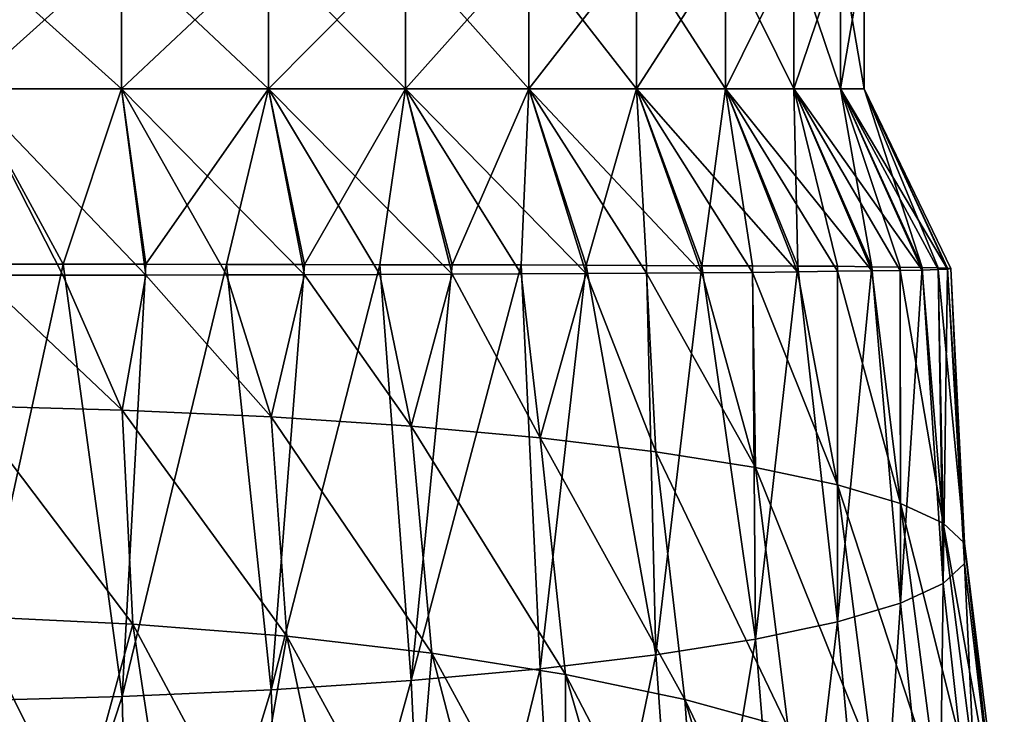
# Model space of a CAD drawing. Header units: metres. Extents: x -109 to 109, y -67 to 73.
# Tile 232 of 253: x 78.42 to 87.46, y 18 to 24.37. Entities that reach past the tile are written whole.
import ezdxf

# ---------------------------------------------------------------- set-up
doc = ezdxf.new("R2010")
doc.units = ezdxf.units.M
doc.layers.add('solid_508035_K244200000C76', color=7, linetype='CONTINUOUS')

msp = doc.modelspace()

# ---------------------------------------------------------------- linework, layer by layer
at = {"layer": 'solid_508035_K244200000C76'}
for points in [[(77.945915, 25.009401, 2.421922), (77.945915, 23.739401, 2.421922), (79.359177, 23.739401, 2.099335)], [(79.359177, 25.009401, 2.099335), (77.945915, 25.009401, 2.421922), (79.359177, 23.739401, 2.099335)], [(79.359177, 25.009401, -16.438745), (79.359177, 23.739401, -16.438745), (77.945915, 23.739401, -16.761333)], [(77.945915, 25.009401, -16.761333), (79.359177, 25.009401, -16.438745), (77.945915, 23.739401, -16.761333)], [(79.359177, 25.009401, 2.099335), (79.359177, 23.739401, 2.099335), (80.708435, 23.739401, 1.569809)], [(80.708435, 25.009401, 1.569809), (79.359177, 25.009401, 2.099335), (80.708435, 23.739401, 1.569809)], [(80.708435, 25.009401, -15.90922), (80.708435, 23.739401, -15.90922), (79.359177, 23.739401, -16.438745)], [(79.359177, 25.009401, -16.438745), (80.708435, 25.009401, -15.90922), (79.359177, 23.739401, -16.438745)], [(80.708435, 25.009401, 1.569809), (80.708435, 23.739401, 1.569809), (81.964211, 23.739401, 0.844805)], [(81.964211, 25.009401, 0.844805), (80.708435, 25.009401, 1.569809), (81.964211, 23.739401, 0.844805)], [(81.964211, 25.009401, -15.184216), (81.964211, 23.739401, -15.184216), (80.708435, 23.739401, -15.90922)], [(80.708435, 25.009401, -15.90922), (81.964211, 25.009401, -15.184216), (80.708435, 23.739401, -15.90922)], [(81.964211, 25.009401, 0.844805), (81.964211, 23.739401, 0.844805), (83.097839, 23.739401, -0.059256)], [(83.097839, 25.009401, -0.059256), (81.964211, 25.009401, 0.844805), (83.097839, 23.739401, -0.059256)], [(83.097839, 25.009401, -14.280155), (83.097839, 23.739401, -14.280155), (81.964211, 23.739401, -15.184216)], [(81.964211, 25.009401, -15.184216), (83.097839, 25.009401, -14.280155), (81.964211, 23.739401, -15.184216)], [(83.097839, 25.009401, -0.059256), (83.097839, 23.739401, -0.059256), (84.083832, 23.739401, -1.121938)], [(84.083832, 25.009401, -1.121938), (83.097839, 25.009401, -0.059256), (84.083832, 23.739401, -1.121938)], [(84.083832, 25.009401, -13.217473), (84.083832, 23.739401, -13.217473), (83.097839, 23.739401, -14.280155)], [(83.097839, 25.009401, -14.280155), (84.083832, 25.009401, -13.217473), (83.097839, 23.739401, -14.280155)], [(84.083832, 25.009401, -1.121938), (84.083832, 23.739401, -1.121938), (84.90033, 23.739401, -2.319508)], [(84.90033, 25.009401, -2.319508), (84.083832, 25.009401, -1.121938), (84.90033, 23.739401, -2.319508)], [(84.90033, 25.009401, -12.019903), (84.90033, 23.739401, -12.019903), (84.083832, 23.739401, -13.217473)], [(84.083832, 25.009401, -13.217473), (84.90033, 25.009401, -12.019903), (84.083832, 23.739401, -13.217473)], [(84.90033, 25.009401, -2.319508), (84.90033, 23.739401, -2.319508), (85.529419, 23.739401, -3.625756)], [(85.529419, 25.009401, -3.625756), (84.90033, 25.009401, -2.319508), (85.529419, 23.739401, -3.625756)], [(85.529419, 25.009401, -10.713655), (85.529419, 23.739401, -10.713655), (84.90033, 23.739401, -12.019903)], [(84.90033, 25.009401, -12.019903), (85.529419, 25.009401, -10.713655), (84.90033, 23.739401, -12.019903)], [(85.529419, 25.009401, -3.625756), (85.529419, 23.739401, -3.625756), (85.956863, 23.739401, -5.011513)], [(85.956863, 25.009401, -5.011513), (85.529419, 25.009401, -3.625756), (85.956863, 23.739401, -5.011513)], [(85.956863, 25.009401, -9.327898), (85.956863, 23.739401, -9.327898), (85.529419, 23.739401, -10.713655)], [(85.529419, 25.009401, -10.713655), (85.956863, 25.009401, -9.327898), (85.529419, 23.739401, -10.713655)], [(85.956863, 25.009401, -5.011513), (85.956863, 23.739401, -5.011513), (86.17289, 23.739401, -6.444961)], [(86.17289, 25.009401, -6.444961), (85.956863, 25.009401, -5.011513), (86.17289, 23.739401, -6.444961)], [(86.17289, 25.009401, -7.89445), (86.17289, 23.739401, -7.89445), (85.956863, 23.739401, -9.327898)], [(85.956863, 25.009401, -9.327898), (86.17289, 25.009401, -7.89445), (85.956863, 23.739401, -9.327898)], [(86.17289, 25.009401, -6.444961), (86.17289, 23.739401, -6.444961), (86.17289, 23.739401, -7.89445)], [(86.17289, 25.009401, -7.89445), (86.17289, 25.009401, -6.444961), (86.17289, 23.739401, -7.89445)], [(77.945915, 23.739401, 2.421922), (78.051575, 22.030794, 3.211725), (78.821983, 22.032286, 3.066273)], [(77.945915, 23.739401, 2.421922), (78.821983, 22.032286, 3.066273), (79.581207, 22.032883, 2.863599)], [(79.359177, 23.739401, 2.099335), (77.945915, 23.739401, 2.421922), (79.581207, 22.032883, 2.863599)], [(77.945915, 23.739401, -16.761333), (78.822739, 22.13279, -17.35745), (78.05275, 22.132708, -17.502905)], [(77.945915, 23.739401, -16.761333), (79.359177, 23.739401, -16.438745), (78.822739, 22.13279, -17.35745)], [(79.359177, 23.739401, -16.438745), (79.581375, 22.13162, -17.154783), (78.822739, 22.13279, -17.35745)], [(79.359177, 23.739401, 2.099335), (79.581207, 22.032883, 2.863599), (80.32164, 22.033041, 2.605496)], [(79.359177, 23.739401, 2.099335), (80.32164, 22.033041, 2.605496), (81.03907, 22.034056, 2.293192)], [(80.708435, 23.739401, 1.569809), (79.359177, 23.739401, 2.099335), (81.03907, 22.034056, 2.293192)], [(79.359177, 23.739401, -16.438745), (80.708435, 23.739401, -15.90922), (79.581375, 22.13162, -17.154783)], [(80.708435, 23.739401, -15.90922), (80.321457, 22.129593, -16.896622), (79.581375, 22.13162, -17.154783)], [(80.708435, 23.739401, -15.90922), (81.038849, 22.127831, -16.584185), (80.321457, 22.129593, -16.896622)], [(80.708435, 23.739401, 1.569809), (81.03907, 22.034056, 2.293192), (81.730911, 22.037148, 1.927375)], [(80.708435, 23.739401, 1.569809), (81.730911, 22.037148, 1.927375), (82.394577, 22.041172, 1.509803)], [(81.964211, 23.739401, 0.844805), (80.708435, 23.739401, 1.569809), (82.394577, 22.041172, 1.509803)], [(80.708435, 23.739401, -15.90922), (81.964211, 23.739401, -15.184216), (81.038849, 22.127831, -16.584185)], [(81.964211, 23.739401, -15.184216), (81.730827, 22.127369, -16.218269), (81.038849, 22.127831, -16.584185)], [(81.964211, 23.739401, -15.184216), (82.394485, 22.127197, -15.800744), (81.730827, 22.127369, -16.218269)], [(81.964211, 23.739401, 0.844805), (82.394577, 22.041172, 1.509803), (83.027161, 22.04475, 1.042547)], [(81.964211, 23.739401, 0.844805), (83.027161, 22.04475, 1.042547), (83.621765, 22.0474, 0.530904)], [(83.097839, 23.739401, -0.059256), (81.964211, 23.739401, 0.844805), (83.621765, 22.0474, 0.530904)], [(81.964211, 23.739401, -15.184216), (83.097839, 23.739401, -14.280155), (82.394485, 22.127197, -15.800744)], [(83.097839, 23.739401, -14.280155), (83.026901, 22.126139, -15.333628), (82.394485, 22.127197, -15.800744)], [(83.097839, 23.739401, -14.280155), (83.621445, 22.123816, -14.822005), (83.026901, 22.126139, -15.333628)], [(83.097839, 23.739401, -0.059256), (83.621765, 22.0474, 0.530904), (84.175018, 22.049549, -0.021835)], [(83.097839, 23.739401, -0.059256), (84.175018, 22.049549, -0.021835), (84.684402, 22.05241, -0.613369)], [(84.083832, 23.739401, -1.121938), (83.097839, 23.739401, -0.059256), (84.684402, 22.05241, -0.613369)], [(83.097839, 23.739401, -14.280155), (84.083832, 23.739401, -13.217473), (83.621445, 22.123816, -14.822005)], [(84.083832, 23.739401, -13.217473), (84.17485, 22.120638, -14.269032), (83.621445, 22.123816, -14.822005)], [(84.083832, 23.739401, -1.121938), (84.684402, 22.05241, -0.613369), (85.147453, 22.057102, -1.241325)], [(84.083832, 23.739401, -1.121938), (85.147453, 22.057102, -1.241325), (85.563217, 22.062529, -1.90386)], [(84.90033, 23.739401, -2.319508), (84.083832, 23.739401, -1.121938), (85.563217, 22.062529, -1.90386)], [(84.083832, 23.739401, -13.217473), (84.684509, 22.117729, -13.677076), (84.17485, 22.120638, -14.269032)], [(84.083832, 23.739401, -13.217473), (84.90033, 23.739401, -12.019903), (84.684509, 22.117729, -13.677076)], [(84.90033, 23.739401, -12.019903), (85.147881, 22.116114, -13.048651), (84.684509, 22.117729, -13.677076)], [(84.90033, 23.739401, -2.319508), (85.563217, 22.062529, -1.90386), (85.928986, 22.067307, -2.596025)], [(84.90033, 23.739401, -2.319508), (85.928986, 22.067307, -2.596025), (86.243141, 22.070984, -3.314891)], [(85.529419, 23.739401, -3.625756), (84.90033, 23.739401, -2.319508), (86.243141, 22.070984, -3.314891)], [(84.90033, 23.739401, -12.019903), (85.563881, 22.114792, -12.385722), (85.147881, 22.116114, -13.048651)], [(84.90033, 23.739401, -12.019903), (85.529419, 23.739401, -10.713655), (85.563881, 22.114792, -12.385722)], [(85.529419, 23.739401, -3.625756), (86.243141, 22.070984, -3.314891), (86.502945, 22.073921, -4.055101)], [(85.529419, 23.739401, -3.625756), (86.502945, 22.073921, -4.055101), (86.705986, 22.077314, -4.810811)], [(85.956863, 23.739401, -5.011513), (85.529419, 23.739401, -3.625756), (86.705986, 22.077314, -4.810811)], [(85.529419, 23.739401, -10.713655), (86.243652, 22.109064, -10.974671), (85.929665, 22.11257, -11.693397)], [(85.529419, 23.739401, -10.713655), (85.956863, 23.739401, -9.327898), (86.243652, 22.109064, -10.974671)], [(85.529419, 23.739401, -10.713655), (85.929665, 22.11257, -11.693397), (85.563881, 22.114792, -12.385722)], [(85.956863, 23.739401, -5.011513), (86.705986, 22.077314, -4.810811), (86.851395, 22.082222, -5.57996)], [(85.956863, 23.739401, -5.011513), (86.851395, 22.082222, -5.57996), (86.938797, 22.087601, -6.358824)], [(86.17289, 23.739401, -6.444961), (85.956863, 23.739401, -5.011513), (86.938797, 22.087601, -6.358824)], [(85.956863, 23.739401, -9.327898), (86.706154, 22.100595, -9.479177), (86.50325, 22.10467, -10.23473)], [(85.956863, 23.739401, -9.327898), (86.17289, 23.739401, -7.89445), (86.706154, 22.100595, -9.479177)], [(85.956863, 23.739401, -9.327898), (86.50325, 22.10467, -10.23473), (86.243652, 22.109064, -10.974671)], [(86.17289, 23.739401, -6.444961), (86.938797, 22.087601, -6.358824), (86.968094, 22.092157, -7.144952)], [(86.17289, 23.739401, -6.444961), (86.968094, 22.092157, -7.144952), (86.938858, 22.095453, -7.931105)], [(86.17289, 23.739401, -7.89445), (86.938858, 22.095453, -7.931105), (86.851494, 22.097857, -8.710024)], [(86.17289, 23.739401, -7.89445), (86.17289, 23.739401, -6.444961), (86.938858, 22.095453, -7.931105)], [(86.17289, 23.739401, -7.89445), (86.851494, 22.097857, -8.710024), (86.706154, 22.100595, -9.479177)], [(78.822739, 22.13279, -17.35745), (79.36528, 18.166698, -17.228039), (77.945946, 18.128778, -17.520761)], [(78.05275, 22.132708, -17.502905), (78.822739, 22.13279, -17.35745), (77.945946, 18.128778, -17.520761)], [(78.822739, 22.13279, -17.35745), (79.581375, 22.13162, -17.154783), (79.36528, 18.166698, -17.228039)], [(79.581375, 22.13162, -17.154783), (80.321457, 22.129593, -16.896622), (79.36528, 18.166698, -17.228039)], [(80.321457, 22.129593, -16.896622), (80.7314, 18.228945, -16.74753), (79.36528, 18.166698, -17.228039)], [(80.321457, 22.129593, -16.896622), (81.038849, 22.127831, -16.584185), (80.7314, 18.228945, -16.74753)], [(81.038849, 22.127831, -16.584185), (81.730827, 22.127369, -16.218269), (80.7314, 18.228945, -16.74753)], [(81.730827, 22.127369, -16.218269), (82.018013, 18.314653, -16.085917), (80.7314, 18.228945, -16.74753)], [(81.730827, 22.127369, -16.218269), (82.394485, 22.127197, -15.800744), (82.018013, 18.314653, -16.085917)], [(82.394485, 22.127197, -15.800744), (83.026901, 22.126139, -15.333628), (82.018013, 18.314653, -16.085917)], [(83.026901, 22.126139, -15.333628), (83.201973, 18.422117, -15.256357), (82.018013, 18.314653, -16.085917)], [(83.027161, 22.04475, 1.042547), (82.394577, 22.041172, 1.509803), (83.201973, 20.538748, 1.082712)], [(83.026901, 22.126139, -15.333628), (83.621445, 22.123816, -14.822005), (83.201973, 18.422117, -15.256357)], [(83.621765, 22.0474, 0.530904), (83.027161, 22.04475, 1.042547), (83.201973, 20.538748, 1.082712)], [(83.621445, 22.123816, -14.822005), (84.261925, 18.549158, -14.275684), (83.201973, 18.422117, -15.256357)], [(83.621765, 22.0474, 0.530904), (83.201973, 20.538748, 1.082712), (84.261925, 20.411709, 0.102039)], [(83.621445, 22.123816, -14.822005), (84.17485, 22.120638, -14.269032), (84.261925, 18.549158, -14.275684)], [(84.175018, 22.049549, -0.021835), (83.621765, 22.0474, 0.530904), (84.261925, 20.411709, 0.102039)], [(84.17485, 22.120638, -14.269032), (84.684509, 22.117729, -13.677076), (84.261925, 18.549158, -14.275684)], [(84.684402, 22.05241, -0.613369), (84.175018, 22.049549, -0.021835), (85.176659, 20.26729, -1.012772)], [(84.175018, 22.049549, -0.021835), (84.261925, 20.411709, 0.102039), (85.176659, 20.26729, -1.012772)], [(84.684509, 22.117729, -13.677076), (85.176659, 18.693575, -13.160873), (84.261925, 18.549158, -14.275684)], [(85.147453, 22.057102, -1.241325), (84.684402, 22.05241, -0.613369), (85.176659, 20.26729, -1.012772)], [(84.684509, 22.117729, -13.677076), (85.147881, 22.116114, -13.048651), (85.176659, 18.693575, -13.160873)], [(85.563217, 22.062529, -1.90386), (85.147453, 22.057102, -1.241325), (85.92907, 20.108118, -2.241492)], [(85.147453, 22.057102, -1.241325), (85.176659, 20.26729, -1.012772), (85.92907, 20.108118, -2.241492)], [(85.147881, 22.116114, -13.048651), (85.563881, 22.114792, -12.385722), (85.176659, 18.693575, -13.160873)], [(85.563881, 22.114792, -12.385722), (85.92907, 18.852749, -11.932154), (85.176659, 18.693575, -13.160873)], [(85.928986, 22.067307, -2.596025), (85.563217, 22.062529, -1.90386), (85.92907, 20.108118, -2.241492)], [(85.563881, 22.114792, -12.385722), (85.929665, 22.11257, -11.693397), (85.92907, 18.852749, -11.932154)], [(86.243141, 22.070984, -3.314891), (85.928986, 22.067307, -2.596025), (86.507019, 19.937317, -3.559968)], [(85.928986, 22.067307, -2.596025), (85.92907, 20.108118, -2.241492), (86.507019, 19.937317, -3.559968)], [(85.929665, 22.11257, -11.693397), (86.243652, 22.109064, -10.974671), (85.92907, 18.852749, -11.932154)], [(86.243652, 22.109064, -10.974671), (86.507019, 19.02355, -10.613678), (85.92907, 18.852749, -11.932154)], [(86.502945, 22.073921, -4.055101), (86.243141, 22.070984, -3.314891), (86.507019, 19.937317, -3.559968)], [(86.243652, 22.109064, -10.974671), (86.50325, 22.10467, -10.23473), (86.507019, 19.02355, -10.613678)], [(86.705986, 22.077314, -4.810811), (86.502945, 22.073921, -4.055101), (86.898674, 19.758047, -4.943811)], [(86.502945, 22.073921, -4.055101), (86.507019, 19.937317, -3.559968), (86.898674, 19.758047, -4.943811)], [(86.50325, 22.10467, -10.23473), (86.706154, 22.100595, -9.479177), (86.507019, 19.02355, -10.613678)], [(86.706154, 22.100595, -9.479177), (86.898674, 19.202818, -9.229834), (86.507019, 19.02355, -10.613678)], [(86.851395, 22.082222, -5.57996), (86.705986, 22.077314, -4.810811), (86.898674, 19.758047, -4.943811)], [(86.706154, 22.100595, -9.479177), (86.851494, 22.097857, -8.710024), (86.898674, 19.202818, -9.229834)], [(86.938797, 22.087601, -6.358824), (86.851395, 22.082222, -5.57996), (87.095123, 19.573555, -6.367974)], [(86.851395, 22.082222, -5.57996), (86.898674, 19.758047, -4.943811), (87.095123, 19.573555, -6.367974)], [(86.851494, 22.097857, -8.710024), (86.938858, 22.095453, -7.931105), (86.898674, 19.202818, -9.229834)], [(86.938858, 22.095453, -7.931105), (87.095123, 19.38731, -7.805671), (86.898674, 19.202818, -9.229834)], [(86.968094, 22.092157, -7.144952), (86.938797, 22.087601, -6.358824), (87.095123, 19.573555, -6.367974)], [(86.938858, 22.095453, -7.931105), (86.968094, 22.092157, -7.144952), (87.095123, 19.38731, -7.805671)], [(86.968094, 22.092157, -7.144952), (87.095123, 19.573555, -6.367974), (87.095123, 19.38731, -7.805671)], [(78.051575, 22.030794, 3.211725), (77.945946, 20.832088, 3.347116), (79.36528, 20.794168, 3.054394)], [(78.821983, 22.032286, 3.066273), (78.051575, 22.030794, 3.211725), (79.36528, 20.794168, 3.054394)], [(79.581207, 22.032883, 2.863599), (78.821983, 22.032286, 3.066273), (79.36528, 20.794168, 3.054394)], [(79.581207, 22.032883, 2.863599), (79.36528, 20.794168, 3.054394), (80.7314, 20.73192, 2.573885)], [(80.32164, 22.033041, 2.605496), (79.581207, 22.032883, 2.863599), (80.7314, 20.73192, 2.573885)], [(81.03907, 22.034056, 2.293192), (80.32164, 22.033041, 2.605496), (80.7314, 20.73192, 2.573885)], [(81.03907, 22.034056, 2.293192), (80.7314, 20.73192, 2.573885), (82.018013, 20.646214, 1.912271)], [(81.730911, 22.037148, 1.927375), (81.03907, 22.034056, 2.293192), (82.018013, 20.646214, 1.912271)], [(82.394577, 22.041172, 1.509803), (81.730911, 22.037148, 1.927375), (82.018013, 20.646214, 1.912271)], [(82.394577, 22.041172, 1.509803), (82.018013, 20.646214, 1.912271), (83.201973, 20.538748, 1.082712)], [(79.463768, 18.83148, 3.393018), (79.36528, 20.794168, 3.054394), (77.945946, 20.832088, 3.347116)], [(79.463768, 18.83148, 3.393018), (77.945946, 20.832088, 3.347116), (77.995644, 18.90004, 3.690535)], [(80.876846, 18.718937, 2.904639), (80.7314, 20.73192, 2.573885), (79.36528, 20.794168, 3.054394)], [(80.876846, 18.718937, 2.904639), (79.36528, 20.794168, 3.054394), (79.463768, 18.83148, 3.393018)], [(82.207687, 18.563978, 2.232188), (82.018013, 20.646214, 1.912271), (80.7314, 20.73192, 2.573885)], [(82.207687, 18.563978, 2.232188), (80.7314, 20.73192, 2.573885), (80.876846, 18.718937, 2.904639)], [(83.43235, 18.369682, 1.389041), (83.201973, 20.538748, 1.082712), (82.018013, 20.646214, 1.912271)], [(83.43235, 18.369682, 1.389041), (82.018013, 20.646214, 1.912271), (82.207687, 18.563978, 2.232188)], [(84.528732, 18.139994, 0.392305), (84.261925, 20.411709, 0.102039), (83.201973, 20.538748, 1.082712)], [(84.528732, 18.139994, 0.392305), (83.201973, 20.538748, 1.082712), (83.43235, 18.369682, 1.389041)], [(85.474907, 17.878889, -0.740767), (85.176659, 20.26729, -1.012772), (84.261925, 20.411709, 0.102039)], [(85.474907, 17.878889, -0.740767), (84.261925, 20.411709, 0.102039), (84.528732, 18.139994, 0.392305)], [(86.253181, 17.591105, -1.989613), (85.92907, 20.108118, -2.241492), (85.176659, 20.26729, -1.012772)], [(86.253181, 17.591105, -1.989613), (85.176659, 20.26729, -1.012772), (85.474907, 17.878889, -0.740767)], [(86.850998, 17.282297, -3.329685), (86.507019, 19.937317, -3.559968), (85.92907, 20.108118, -2.241492)], [(86.850998, 17.282297, -3.329685), (85.92907, 20.108118, -2.241492), (86.253181, 17.591105, -1.989613)], [(87.256119, 16.958179, -4.736196), (86.898674, 19.758047, -4.943811), (86.507019, 19.937317, -3.559968)], [(87.256119, 16.958179, -4.736196), (86.507019, 19.937317, -3.559968), (86.850998, 17.282297, -3.329685)], [(87.45932, 16.624619, -6.183687), (87.095123, 19.573555, -6.367974), (86.898674, 19.758047, -4.943811)], [(87.45932, 16.624619, -6.183687), (86.898674, 19.758047, -4.943811), (87.256119, 16.958179, -4.736196)], [(87.45932, 16.287889, -7.644932), (87.095123, 19.38731, -7.805671), (87.095123, 19.573555, -6.367974)], [(87.45932, 16.287889, -7.644932), (87.095123, 19.573555, -6.367974), (87.45932, 16.624619, -6.183687)], [(87.256119, 15.954329, -9.092422), (86.898674, 19.202818, -9.229834), (87.095123, 19.38731, -7.805671)], [(87.256119, 15.954329, -9.092422), (87.095123, 19.38731, -7.805671), (87.45932, 16.287889, -7.644932)], [(86.850998, 15.630212, -10.498934), (86.507019, 19.02355, -10.613678), (86.898674, 19.202818, -9.229834)], [(86.850998, 15.630212, -10.498934), (86.898674, 19.202818, -9.229834), (87.256119, 15.954329, -9.092422)], [(86.253181, 15.321404, -11.839005), (85.92907, 18.852749, -11.932154), (86.507019, 19.02355, -10.613678)], [(86.253181, 15.321404, -11.839005), (86.507019, 19.02355, -10.613678), (86.850998, 15.630212, -10.498934)], [(77.995644, 18.90004, 3.690535), (78.139008, 17.008709, 4.209717), (78.953011, 16.962015, 4.070701)], [(79.463768, 18.83148, 3.393018), (77.995644, 18.90004, 3.690535), (78.953011, 16.962015, 4.070701)], [(79.463768, 18.83148, 3.393018), (78.953011, 16.962015, 4.070701), (79.755684, 16.896976, 3.877068)], [(79.463768, 18.83148, 3.393018), (79.755684, 16.896976, 3.877068), (80.541321, 16.813995, 3.630018)], [(80.876846, 18.718937, 2.904639), (79.463768, 18.83148, 3.393018), (80.541321, 16.813995, 3.630018)], [(85.474907, 15.03362, -13.087852), (85.176659, 18.693575, -13.160873), (85.92907, 18.852749, -11.932154)], [(85.474907, 15.03362, -13.087852), (85.92907, 18.852749, -11.932154), (86.253181, 15.321404, -11.839005)], [(80.876846, 18.718937, 2.904639), (80.541321, 16.813995, 3.630018), (81.304726, 16.713558, 3.331001)], [(80.876846, 18.718937, 2.904639), (81.304726, 16.713558, 3.331001), (82.042816, 16.595947, 2.980853)], [(82.207687, 18.563978, 2.232188), (80.876846, 18.718937, 2.904639), (82.042816, 16.595947, 2.980853)], [(84.528732, 14.772514, -14.220923), (84.261925, 18.549158, -14.275684), (85.176659, 18.693575, -13.160873)], [(84.528732, 14.772514, -14.220923), (85.176659, 18.693575, -13.160873), (85.474907, 15.03362, -13.087852)], [(82.207687, 18.563978, 2.232188), (82.042816, 16.595947, 2.980853), (82.753616, 16.461533, 2.58068)], [(82.207687, 18.563978, 2.232188), (82.753616, 16.461533, 2.58068), (83.434196, 16.310957, 2.132388)], [(83.43235, 18.369682, 1.389041), (82.207687, 18.563978, 2.232188), (83.434196, 16.310957, 2.132388)], [(83.43235, 14.542826, -15.217659), (83.201973, 18.422117, -15.256357), (84.261925, 18.549158, -14.275684)], [(83.43235, 14.542826, -15.217659), (84.261925, 18.549158, -14.275684), (84.528732, 14.772514, -14.220923)], [(82.207687, 14.348531, -16.060808), (82.018013, 18.314653, -16.085917), (83.201973, 18.422117, -15.256357)], [(82.207687, 14.348531, -16.060808), (83.201973, 18.422117, -15.256357), (83.43235, 14.542826, -15.217659)], [(83.43235, 18.369682, 1.389041), (83.434196, 16.310957, 2.132388), (84.079491, 16.145369, 1.639404)], [(83.43235, 18.369682, 1.389041), (84.079491, 16.145369, 1.639404), (84.684662, 15.966099, 1.105688)], [(84.528732, 18.139994, 0.392305), (83.43235, 18.369682, 1.389041), (84.684662, 15.966099, 1.105688)], [(80.876846, 14.19357, -16.733257), (80.7314, 18.228945, -16.74753), (82.018013, 18.314653, -16.085917)], [(80.876846, 14.19357, -16.733257), (82.018013, 18.314653, -16.085917), (82.207687, 14.348531, -16.060808)], [(77.995644, 14.012468, -17.519154), (77.945946, 18.128778, -17.520761), (79.36528, 18.166698, -17.228039)], [(77.995644, 14.012468, -17.519154), (79.36528, 18.166698, -17.228039), (79.463768, 14.081028, -17.221638)], [(79.463768, 14.081028, -17.221638), (79.36528, 18.166698, -17.228039), (80.7314, 18.228945, -16.74753)], [(79.463768, 14.081028, -17.221638), (80.7314, 18.228945, -16.74753), (80.876846, 14.19357, -16.733257)], [(84.528732, 18.139994, 0.392305), (84.684662, 15.966099, 1.105688), (85.246727, 15.774083, 0.534023)], [(84.528732, 18.139994, 0.392305), (85.246727, 15.774083, 0.534023), (85.763626, 15.56988, -0.073926)], [(85.474907, 17.878889, -0.740767), (84.528732, 18.139994, 0.392305), (85.763626, 15.56988, -0.073926)]]:
    msp.add_3dface(points, dxfattribs=at)

doc.saveas('drawing.dxf')
